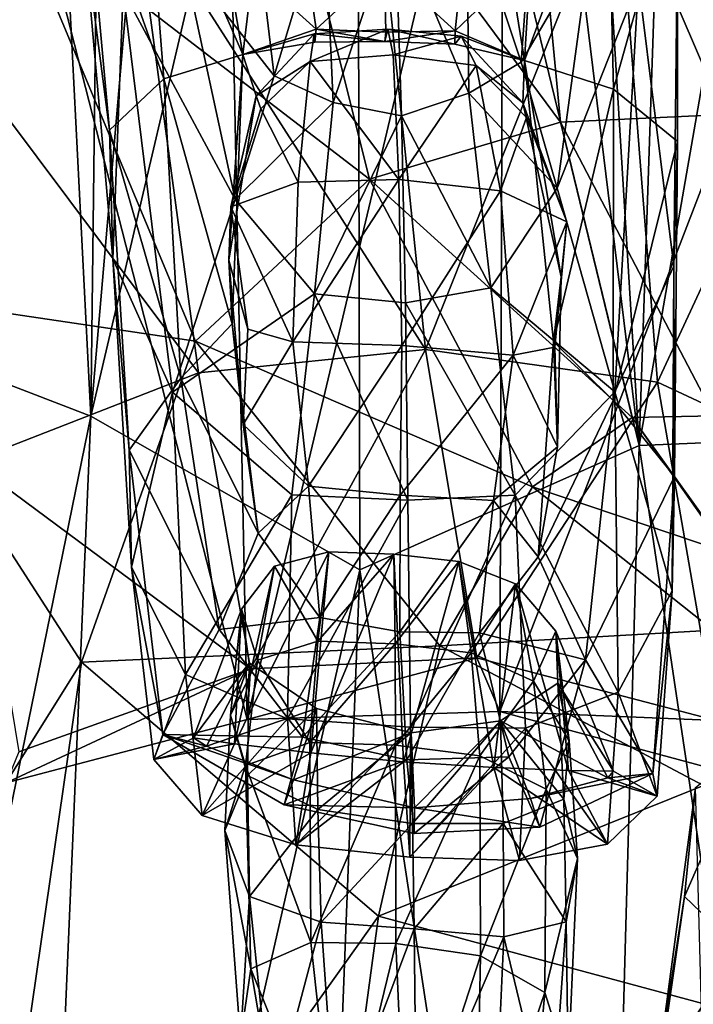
# Model space of a CAD drawing. Extents: x -76 to 76, y -20 to 79.
# Tile 128 of 175: x -4.93 to -3.68, y 5.33 to 7.16. Entities that reach past the tile are written whole.
import ezdxf

# ---------------------------------------------------------------- set-up
doc = ezdxf.new("R2010")
doc.units = 0

msp = doc.modelspace()

# ---------------------------------------------------------------- linework, layer by layer
for points in [[(-4.9446, 9.3423, 4.6142), (-4.7569, 9.6411, 4.5134), (-4.7958, 6.424, 4.9905)], [(-4.7569, 9.6411, 4.5134), (-4.5682, 9.072, 4.4882), (-4.7958, 6.424, 4.9905)], [(-4.1052, 9.0544, 4.4587), (-3.9726, 9.5776, 4.4178), (-3.7762, 6.3697, 4.9731)], [(-3.9726, 9.5776, 4.4178), (-3.6794, 9.2178, 4.4552), (-3.7762, 6.3697, 4.9731)], [(-4.9446, 9.3423, 4.6142), (-4.7958, 6.424, 4.9905), (-5.229, 6.5908, 5.3495)], [(-3.6794, 9.2178, 4.4552), (-3.2865, 9.1785, 4.6674), (-3.7762, 6.3697, 4.9731)], [(-3.2865, 9.1785, 4.6674), (-3.2699, 6.3904, 5.249), (-3.7762, 6.3697, 4.9731)], [(-4.5682, 9.072, 4.4882), (-4.301, 8.5338, 4.4678), (-4.7958, 6.424, 4.9905)], [(-4.301, 8.5338, 4.4678), (-4.1052, 9.0544, 4.4587), (-3.7762, 6.3697, 4.9731)], [(-4.301, 8.5338, 4.4678), (-4.2955, 6.1382, 4.9474), (-4.7958, 6.424, 4.9905)], [(-4.2955, 6.1382, 4.9474), (-4.301, 8.5338, 4.4678), (-3.7762, 6.3697, 4.9731)], [(-3.541, 7.9302, 17.4995), (-4.0101, 7.899, 17.1684), (-3.6179, 6.9857, 16.8629)], [(-4.0101, 7.899, 17.1684), (-4.4988, 7.7497, 16.8358), (-3.9225, 6.9714, 16.6656)], [(-4.0101, 7.899, 17.1684), (-3.9225, 6.9714, 16.6656), (-3.6179, 6.9857, 16.8629)], [(-4.5051, 5.8595, 8.5177), (-4.5438, 7.7665, 9.8758), (-4.0281, 7.8663, 9.645)], [(-4.0353, 5.8744, 8.51), (-4.5051, 5.8595, 8.5177), (-4.0281, 7.8663, 9.645)], [(-4.0353, 5.8744, 8.51), (-4.0281, 7.8663, 9.645), (-3.3062, 7.7673, 9.5308)], [(-4.5438, 7.7665, 9.8758), (-4.5051, 5.8595, 8.5177), (-4.9567, 7.6259, 10.0731)], [(-3.5166, 5.7348, 8.5529), (-4.0353, 5.8744, 8.51), (-3.3062, 7.7673, 9.5308)], [(-4.4988, 7.7497, 16.8358), (-4.9389, 7.3736, 16.3679), (-4.2773, 6.8649, 16.475)], [(-4.4988, 7.7497, 16.8358), (-4.2773, 6.8649, 16.475), (-3.9225, 6.9714, 16.6656)], [(-4.5051, 5.8595, 8.5177), (-4.9535, 5.7422, 8.4863), (-4.9567, 7.6259, 10.0731)], [(-4.6968, 7.5189, 0.4763), (-4.6604, 7.0521, 0.4476), (-4.8079, 7.4694, 0.6891)], [(-4.6968, 7.5189, 0.4763), (-4.587, 7.5276, 0.3535), (-4.5133, 7.0969, 0.3293)], [(-4.6604, 7.0521, 0.4476), (-4.6968, 7.5189, 0.4763), (-4.5133, 7.0969, 0.3293)], [(-4.4948, 7.2511, 0.2616), (-4.5133, 7.0969, 0.3293), (-4.587, 7.5276, 0.3535)], [(-3.9634, 7.5116, 0.3503), (-3.989, 7.0857, 0.3326), (-4.0143, 7.2411, 0.2626)], [(-3.9634, 7.5116, 0.3503), (-3.8346, 7.5048, 0.4739), (-3.989, 7.0857, 0.3326)], [(-3.8346, 7.5048, 0.4739), (-3.8238, 7.0324, 0.4523), (-3.989, 7.0857, 0.3326)], [(-3.8346, 7.5048, 0.4739), (-3.7049, 7.4584, 0.6895), (-3.8238, 7.0324, 0.4523)], [(-4.809, 7.3247, 1.0512), (-4.8079, 7.4694, 0.6891), (-4.761, 6.9562, 0.6694)], [(-4.6604, 7.0521, 0.4476), (-4.761, 6.9562, 0.6694), (-4.8079, 7.4694, 0.6891)], [(-4.1734, 6.5482, 8.5398), (-4.2671, 7.4595, 8.6597), (-4.7161, 7.3953, 8.5288)], [(-3.8168, 7.443, 8.6813), (-4.2671, 7.4595, 8.6597), (-4.1734, 6.5482, 8.5398)], [(-3.7049, 7.4584, 0.6895), (-3.7046, 6.9354, 0.6788), (-3.8238, 7.0324, 0.4523)], [(-3.7049, 7.4584, 0.6895), (-3.7047, 7.3259, 1.0583), (-3.7046, 6.9354, 0.6788)], [(-3.7417, 6.4873, 8.5726), (-3.8168, 7.443, 8.6813), (-4.1734, 6.5482, 8.5398)], [(-3.8168, 7.443, 8.6813), (-3.7417, 6.4873, 8.5726), (-3.3665, 7.2958, 8.5429)], [(-3.9728, 7.4017, 1.8351), (-4.0973, 7.3894, 1.9033), (-3.9956, 7.0829, 1.8281)], [(-3.8665, 7.3036, 1.6889), (-3.9728, 7.4017, 1.8351), (-3.9956, 7.0829, 1.8281)], [(-4.5959, 6.5051, 8.4477), (-4.7161, 7.3953, 8.5288), (-5.1372, 7.2292, 8.2525)], [(-4.5959, 6.5051, 8.4477), (-4.1734, 6.5482, 8.5398), (-4.7161, 7.3953, 8.5288)], [(-4.0973, 7.3894, 1.9033), (-4.23, 7.3503, 1.9221), (-4.0926, 7.0255, 1.8744)], [(-4.0973, 7.3894, 1.9033), (-4.0926, 7.0255, 1.8744), (-3.9956, 7.0829, 1.8281)], [(-4.9389, 7.3736, 16.3679), (-5.2621, 6.662, 15.6311), (-4.6011, 6.564, 16.1675)], [(-4.9389, 7.3736, 16.3679), (-4.6011, 6.564, 16.1675), (-4.2773, 6.8649, 16.475)], [(-4.4919, 7.3679, 1.8592), (-4.6234, 7.2736, 1.6984), (-4.4548, 7.0575, 1.8428)], [(-4.3612, 7.3683, 1.9206), (-4.4919, 7.3679, 1.8592), (-4.4548, 7.0575, 1.8428)], [(-4.3452, 7.0077, 1.8877), (-4.3612, 7.3683, 1.9206), (-4.4548, 7.0575, 1.8428)], [(-4.3612, 7.3683, 1.9206), (-4.3452, 7.0077, 1.8877), (-4.23, 7.3503, 1.9221)], [(-4.3452, 7.0077, 1.8877), (-4.218, 6.983, 1.8921), (-4.23, 7.3503, 1.9221)], [(-4.23, 7.3503, 1.9221), (-4.218, 6.983, 1.8921), (-4.0926, 7.0255, 1.8744)], [(-4.809, 7.3247, 1.0512), (-4.755, 6.7172, 1.0704), (-4.7357, 7.2157, 1.4313)], [(-4.755, 6.7172, 1.0704), (-4.809, 7.3247, 1.0512), (-4.761, 6.9562, 0.6694)], [(-3.7047, 7.3259, 1.0583), (-3.7774, 7.2324, 1.4386), (-3.7118, 6.7036, 1.0893)], [(-3.7047, 7.3259, 1.0583), (-3.7118, 6.7036, 1.0893), (-3.7046, 6.9354, 0.6788)], [(-3.9285, 6.8483, 1.7483), (-3.8665, 7.3036, 1.6889), (-3.9956, 7.0829, 1.8281)], [(-3.8665, 7.3036, 1.6889), (-3.9285, 6.8483, 1.7483), (-3.7774, 7.2324, 1.4386)], [(-3.7417, 6.4873, 8.5726), (-3.3105, 6.286, 8.4672), (-3.3665, 7.2958, 8.5429)], [(-4.6234, 7.2736, 1.6984), (-4.7357, 7.2157, 1.4313), (-4.5272, 6.8274, 1.7508)], [(-4.6234, 7.2736, 1.6984), (-4.5272, 6.8274, 1.7508), (-4.4548, 7.0575, 1.8428)], [(-4.3766, 7.1446, 0.2513), (-4.4948, 7.2511, 0.2616), (-4.3956, 7.2719, 0.183)], [(-4.3766, 7.1446, 0.2513), (-4.3956, 7.2719, 0.183), (-4.2499, 7.2617, 0.1714)], [(-4.2471, 7.1386, 0.244), (-4.3766, 7.1446, 0.2513), (-4.2499, 7.2617, 0.1714)], [(-4.1049, 7.2654, 0.1834), (-4.118, 7.1415, 0.2529), (-4.2499, 7.2617, 0.1714)], [(-4.118, 7.1415, 0.2529), (-4.2471, 7.1386, 0.244), (-4.2499, 7.2617, 0.1714)], [(-4.118, 7.1415, 0.2529), (-4.1049, 7.2654, 0.1834), (-4.0143, 7.2411, 0.2626)], [(-4.4948, 7.2511, 0.2616), (-4.3766, 7.1446, 0.2513), (-4.5133, 7.0969, 0.3293)], [(-4.118, 7.1415, 0.2529), (-4.0143, 7.2411, 0.2626), (-3.989, 7.0857, 0.3326)], [(-5.019, 6.3399, 8.2337), (-4.5959, 6.5051, 8.4477), (-5.1372, 7.2292, 8.2525)], [(-3.9285, 6.8483, 1.7483), (-3.8213, 6.4697, 1.555), (-3.7774, 7.2324, 1.4386)], [(-3.7774, 7.2324, 1.4386), (-3.8213, 6.4697, 1.555), (-3.7118, 6.7036, 1.0893)], [(-4.755, 6.7172, 1.0704), (-4.6437, 6.4689, 1.532), (-4.7357, 7.2157, 1.4313)], [(-4.7357, 7.2157, 1.4313), (-4.6437, 6.4689, 1.532), (-4.5272, 6.8274, 1.7508)], [(-4.3766, 7.1446, 0.2513), (-4.3791, 7.1203, 0.2949), (-4.5133, 7.0969, 0.3293)], [(-4.3803, 7.1357, 0.2587), (-4.4886, 7.0203, 0.243), (-4.5133, 7.0969, 0.3293)], [(-4.3791, 7.1203, 0.2949), (-4.3803, 7.1357, 0.2587), (-4.5133, 7.0969, 0.3293)], [(-4.3803, 7.1357, 0.2587), (-4.3881, 7.0842, 0.1797), (-4.4886, 7.0203, 0.243)], [(-4.3803, 7.1357, 0.2587), (-4.2432, 7.1446, 0.2531), (-4.3881, 7.0842, 0.1797)], [(-4.2432, 7.1446, 0.2531), (-4.2336, 7.0966, 0.1734), (-4.3881, 7.0842, 0.1797)], [(-4.2432, 7.1446, 0.2531), (-4.3803, 7.1357, 0.2587), (-4.2489, 7.1211, 0.2889)], [(-4.3803, 7.1357, 0.2587), (-4.3791, 7.1203, 0.2949), (-4.2489, 7.1211, 0.2889)], [(-4.3791, 7.1203, 0.2949), (-4.3766, 7.1446, 0.2513), (-4.2489, 7.1211, 0.2889)], [(-4.3766, 7.1446, 0.2513), (-4.2471, 7.1386, 0.244), (-4.2489, 7.1211, 0.2889)], [(-4.2432, 7.1446, 0.2531), (-4.2489, 7.1211, 0.2889), (-4.119, 7.1166, 0.2968)], [(-4.118, 7.1415, 0.2529), (-4.119, 7.1166, 0.2968), (-4.2489, 7.1211, 0.2889)], [(-4.2471, 7.1386, 0.244), (-4.118, 7.1415, 0.2529), (-4.2489, 7.1211, 0.2889)], [(-4.1068, 7.1314, 0.2607), (-4.2432, 7.1446, 0.2531), (-4.119, 7.1166, 0.2968)], [(-4.2432, 7.1446, 0.2531), (-4.1068, 7.1314, 0.2607), (-4.2336, 7.0966, 0.1734)], [(-4.1068, 7.1314, 0.2607), (-4.0792, 7.0767, 0.1823), (-4.2336, 7.0966, 0.1734)], [(-4.119, 7.1166, 0.2968), (-4.118, 7.1415, 0.2529), (-3.989, 7.0857, 0.3326)], [(-4.1068, 7.1314, 0.2607), (-4.119, 7.1166, 0.2968), (-3.989, 7.0857, 0.3326)], [(-4.1068, 7.1314, 0.2607), (-3.9923, 7.0072, 0.2473), (-4.0792, 7.0767, 0.1823)], [(-3.9923, 7.0072, 0.2473), (-4.1068, 7.1314, 0.2607), (-3.989, 7.0857, 0.3326)], [(-4.6604, 7.0521, 0.4476), (-4.5133, 7.0969, 0.3293), (-4.5327, 6.5961, 0.2498)], [(-4.539, 6.7143, 0.1715), (-4.5327, 6.5961, 0.2498), (-4.5133, 7.0969, 0.3293)], [(-4.4886, 7.0203, 0.243), (-4.539, 6.7143, 0.1715), (-4.5133, 7.0969, 0.3293)], [(-4.3881, 7.0842, 0.1797), (-4.2336, 7.0966, 0.1734), (-4.2233, 6.8647, 0.087)], [(-4.2233, 6.8647, 0.087), (-4.2336, 7.0966, 0.1734), (-4.0792, 7.0767, 0.1823)], [(-4.3881, 7.0842, 0.1797), (-4.4799, 6.996, 0.1842), (-4.4886, 7.0203, 0.243)], [(-4.3881, 7.0842, 0.1797), (-4.4103, 6.8595, 0.0949), (-4.4799, 6.996, 0.1842)], [(-4.4103, 6.8595, 0.0949), (-4.3881, 7.0842, 0.1797), (-4.2233, 6.8647, 0.087)], [(-4.0342, 6.8434, 0.0994), (-4.2233, 6.8647, 0.087), (-4.0792, 7.0767, 0.1823)], [(-3.9285, 6.8483, 1.7483), (-3.9956, 7.0829, 1.8281), (-4.0926, 7.0255, 1.8744)], [(-4.0342, 6.8434, 0.0994), (-4.0792, 7.0767, 0.1823), (-3.9853, 6.9802, 0.1891)], [(-3.9923, 7.0072, 0.2473), (-3.9853, 6.9802, 0.1891), (-4.0792, 7.0767, 0.1823)], [(-3.921, 6.6833, 0.1786), (-3.9923, 7.0072, 0.2473), (-3.989, 7.0857, 0.3326)], [(-3.9353, 6.563, 0.2568), (-3.989, 7.0857, 0.3326), (-3.8238, 7.0324, 0.4523)], [(-3.9353, 6.563, 0.2568), (-3.921, 6.6833, 0.1786), (-3.989, 7.0857, 0.3326)], [(-4.3452, 7.0077, 1.8877), (-4.4548, 7.0575, 1.8428), (-4.5272, 6.8274, 1.7508)], [(-4.6604, 7.0521, 0.4476), (-4.6285, 6.4951, 0.3675), (-4.761, 6.9562, 0.6694)], [(-4.6285, 6.4951, 0.3675), (-4.6604, 7.0521, 0.4476), (-4.5327, 6.5961, 0.2498)], [(-4.539, 6.7143, 0.1715), (-4.4886, 7.0203, 0.243), (-4.5354, 6.814, 0.1231)], [(-4.4886, 7.0203, 0.243), (-4.4799, 6.996, 0.1842), (-4.5354, 6.814, 0.1231)], [(-4.052, 6.6628, 1.7861), (-4.0926, 7.0255, 1.8744), (-4.218, 6.983, 1.8921)], [(-4.052, 6.6628, 1.7861), (-3.9285, 6.8483, 1.7483), (-4.0926, 7.0255, 1.8744)], [(-3.8242, 6.4531, 0.3782), (-3.9353, 6.563, 0.2568), (-3.8238, 7.0324, 0.4523)], [(-3.8242, 6.4531, 0.3782), (-3.8238, 7.0324, 0.4523), (-3.7046, 6.9354, 0.6788)], [(-4.3796, 6.6521, 1.7862), (-4.3452, 7.0077, 1.8877), (-4.5272, 6.8274, 1.7508)], [(-4.3452, 7.0077, 1.8877), (-4.3796, 6.6521, 1.7862), (-4.218, 6.983, 1.8921)], [(-3.921, 6.6833, 0.1786), (-3.9108, 6.7861, 0.1304), (-3.9923, 7.0072, 0.2473)], [(-3.9108, 6.7861, 0.1304), (-3.9853, 6.9802, 0.1891), (-3.9923, 7.0072, 0.2473)], [(-4.4103, 6.8595, 0.0949), (-4.5354, 6.814, 0.1231), (-4.4799, 6.996, 0.1842)], [(-4.3796, 6.6521, 1.7862), (-4.2109, 6.6348, 1.7996), (-4.218, 6.983, 1.8921)], [(-4.2109, 6.6348, 1.7996), (-4.052, 6.6628, 1.7861), (-4.218, 6.983, 1.8921)], [(-3.6363, 6.4246, 16.3084), (-3.6179, 6.9857, 16.8629), (-3.9225, 6.9714, 16.6656)], [(-3.7892, 6.4215, 16.1777), (-3.9225, 6.9714, 16.6656), (-4.2773, 6.8649, 16.475)], [(-3.9108, 6.7861, 0.1304), (-4.0342, 6.8434, 0.0994), (-3.9853, 6.9802, 0.1891)], [(-3.7892, 6.4215, 16.1777), (-3.6363, 6.4246, 16.3084), (-3.9225, 6.9714, 16.6656)], [(-4.6285, 6.4951, 0.3675), (-4.7248, 6.3609, 0.5997), (-4.761, 6.9562, 0.6694)], [(-4.755, 6.7172, 1.0704), (-4.761, 6.9562, 0.6694), (-4.7248, 6.3609, 0.5997)], [(-3.71, 6.3122, 0.6174), (-3.8242, 6.4531, 0.3782), (-3.7046, 6.9354, 0.6788)], [(-3.71, 6.3122, 0.6174), (-3.7046, 6.9354, 0.6788), (-3.7118, 6.7036, 1.0893)], [(-3.9744, 6.2925, 16.0503), (-4.2773, 6.8649, 16.475), (-4.6011, 6.564, 16.1675)], [(-4.4103, 6.8595, 0.0949), (-4.4202, 6.5625, 0.0397), (-4.5354, 6.814, 0.1231)], [(-4.4103, 6.8595, 0.0949), (-4.2233, 6.8647, 0.087), (-4.4202, 6.5625, 0.0397)], [(-4.2233, 6.8647, 0.087), (-4.2173, 6.5559, 0.0301), (-4.4202, 6.5625, 0.0397)], [(-3.9744, 6.2925, 16.0503), (-3.7892, 6.4215, 16.1777), (-4.2773, 6.8649, 16.475)], [(-4.2233, 6.8647, 0.087), (-4.0342, 6.8434, 0.0994), (-4.2173, 6.5559, 0.0301)], [(-4.0342, 6.8434, 0.0994), (-4.0104, 6.538, 0.0455), (-4.2173, 6.5559, 0.0301)], [(-3.9285, 6.8483, 1.7483), (-4.052, 6.6628, 1.7861), (-3.8213, 6.4697, 1.555)], [(-4.0342, 6.8434, 0.0994), (-3.9108, 6.7861, 0.1304), (-4.0104, 6.538, 0.0455)], [(-4.3796, 6.6521, 1.7862), (-4.5272, 6.8274, 1.7508), (-4.6437, 6.4689, 1.532)], [(-4.539, 6.7143, 0.1715), (-4.5354, 6.814, 0.1231), (-4.5037, 6.5858, 0.0778)], [(-4.4202, 6.5625, 0.0397), (-4.5037, 6.5858, 0.0778), (-4.5354, 6.814, 0.1231)], [(-3.9108, 6.7861, 0.1304), (-3.9326, 6.5524, 0.0854), (-4.0104, 6.538, 0.0455)], [(-3.9108, 6.7861, 0.1304), (-3.921, 6.6833, 0.1786), (-3.9326, 6.5524, 0.0854)], [(-4.7201, 6.1433, 1.0216), (-4.755, 6.7172, 1.0704), (-4.7248, 6.3609, 0.5997)], [(-4.755, 6.7172, 1.0704), (-4.7201, 6.1433, 1.0216), (-4.6437, 6.4689, 1.532)], [(-4.539, 6.7143, 0.1715), (-4.5127, 6.4085, 0.0913), (-4.5327, 6.5961, 0.2498)], [(-4.5127, 6.4085, 0.0913), (-4.539, 6.7143, 0.1715), (-4.5037, 6.5858, 0.0778)], [(-3.7149, 6.099, 1.0489), (-3.7118, 6.7036, 1.0893), (-3.8213, 6.4697, 1.555)], [(-3.7149, 6.099, 1.0489), (-3.71, 6.3122, 0.6174), (-3.7118, 6.7036, 1.0893)], [(-3.921, 6.6833, 0.1786), (-3.9353, 6.563, 0.2568), (-3.9276, 6.3674, 0.0993)], [(-3.921, 6.6833, 0.1786), (-3.9276, 6.3674, 0.0993), (-3.9326, 6.5524, 0.0854)], [(-5.2621, 6.662, 15.6311), (-5.5355, 4.8125, 13.592), (-4.8131, 5.9664, 15.6195)], [(-5.2621, 6.662, 15.6311), (-4.8131, 5.9664, 15.6195), (-4.6011, 6.564, 16.1675)], [(-4.4219, 6.2777, 1.6659), (-4.3796, 6.6521, 1.7862), (-4.6437, 6.4689, 1.532)], [(-4.3796, 6.6521, 1.7862), (-4.4219, 6.2777, 1.6659), (-4.2063, 6.2681, 1.6879)], [(-4.2109, 6.6348, 1.7996), (-4.3796, 6.6521, 1.7862), (-4.2063, 6.2681, 1.6879)], [(-4.052, 6.6628, 1.7861), (-4.2109, 6.6348, 1.7996), (-4.0064, 6.2771, 1.6794)], [(-4.052, 6.6628, 1.7861), (-4.0064, 6.2771, 1.6794), (-3.8213, 6.4697, 1.555)], [(-4.2109, 6.6348, 1.7996), (-4.2063, 6.2681, 1.6879), (-4.0064, 6.2771, 1.6794)], [(-4.6285, 6.4951, 0.3675), (-4.5327, 6.5961, 0.2498), (-4.4847, 6.2063, 0.1623)], [(-4.5127, 6.4085, 0.0913), (-4.4847, 6.2063, 0.1623), (-4.5327, 6.5961, 0.2498)], [(-5.229, 6.5908, 5.3495), (-4.7958, 6.424, 4.9905), (-5.3473, 3.729, 6.1504)], [(-4.5127, 6.4085, 0.0913), (-4.5037, 6.5858, 0.0778), (-4.4202, 6.5625, 0.0397)], [(-4.1467, 5.9968, 15.8395), (-4.6011, 6.564, 16.1675), (-4.8131, 5.9664, 15.6195)], [(-4.1467, 5.9968, 15.8395), (-3.9744, 6.2925, 16.0503), (-4.6011, 6.564, 16.1675)], [(-4.3912, 6.2937, 0.0493), (-4.5127, 6.4085, 0.0913), (-4.4202, 6.5625, 0.0397)], [(-4.3912, 6.2937, 0.0493), (-4.4202, 6.5625, 0.0397), (-4.2173, 6.5559, 0.0301)], [(-3.9353, 6.563, 0.2568), (-3.8242, 6.4531, 0.3782), (-3.9641, 6.1622, 0.1701)], [(-3.9353, 6.563, 0.2568), (-3.9641, 6.1622, 0.1701), (-3.9276, 6.3674, 0.0993)], [(-4.5959, 6.5051, 8.4477), (-4.4986, 5.9538, 8.3714), (-4.1734, 6.5482, 8.5398)], [(-4.4986, 5.9538, 8.3714), (-4.0782, 5.9748, 8.4198), (-4.1734, 6.5482, 8.5398)], [(-4.2205, 6.2774, 0.0392), (-4.3912, 6.2937, 0.0493), (-4.2173, 6.5559, 0.0301)], [(-4.2205, 6.2774, 0.0392), (-4.2173, 6.5559, 0.0301), (-4.0104, 6.538, 0.0455)], [(-3.7417, 6.4873, 8.5726), (-4.1734, 6.5482, 8.5398), (-4.0782, 5.9748, 8.4198)], [(-4.0104, 6.538, 0.0455), (-3.9326, 6.5524, 0.0854), (-3.9276, 6.3674, 0.0993)], [(-4.0467, 6.267, 0.0543), (-4.2205, 6.2774, 0.0392), (-4.0104, 6.538, 0.0455)], [(-4.0467, 6.267, 0.0543), (-4.0104, 6.538, 0.0455), (-3.9276, 6.3674, 0.0993)], [(-4.5959, 6.5051, 8.4477), (-5.019, 6.3399, 8.2337), (-4.4986, 5.9538, 8.3714)], [(-4.6285, 6.4951, 0.3675), (-4.5573, 6.027, 0.2837), (-4.7248, 6.3609, 0.5997)], [(-4.5573, 6.027, 0.2837), (-4.6285, 6.4951, 0.3675), (-4.4847, 6.2063, 0.1623)], [(-3.6327, 5.8577, 8.4575), (-3.7417, 6.4873, 8.5726), (-4.0782, 5.9748, 8.4198)], [(-3.7417, 6.4873, 8.5726), (-3.6327, 5.8577, 8.4575), (-3.3105, 6.286, 8.4672)], [(-4.7201, 6.1433, 1.0216), (-4.6199, 5.9432, 1.4185), (-4.6437, 6.4689, 1.532)], [(-4.4219, 6.2777, 1.6659), (-4.6437, 6.4689, 1.532), (-4.6199, 5.9432, 1.4185)], [(-3.8152, 5.9106, 1.4494), (-3.8213, 6.4697, 1.555), (-4.0064, 6.2771, 1.6794)], [(-3.8152, 5.9106, 1.4494), (-3.7149, 6.099, 1.0489), (-3.8213, 6.4697, 1.555)], [(-3.8242, 6.4531, 0.3782), (-3.8757, 5.9711, 0.2965), (-3.9641, 6.1622, 0.1701)], [(-3.8242, 6.4531, 0.3782), (-3.71, 6.3122, 0.6174), (-3.8757, 5.9711, 0.2965)], [(-4.7958, 6.424, 4.9905), (-4.9268, 3.358, 5.9826), (-5.3473, 3.729, 6.1504)], [(-4.7958, 6.424, 4.9905), (-4.2955, 6.1382, 4.9474), (-4.9268, 3.358, 5.9826)], [(-3.7892, 6.4215, 16.1777), (-3.9744, 6.2925, 16.0503), (-3.6126, 6.1703, 15.6688)], [(-3.6363, 6.4246, 16.3084), (-3.7892, 6.4215, 16.1777), (-3.59, 6.1436, 15.7757)], [(-3.7892, 6.4215, 16.1777), (-3.6126, 6.1703, 15.6688), (-3.59, 6.1436, 15.7757)], [(-4.5127, 6.4085, 0.0913), (-4.3912, 6.2937, 0.0493), (-4.4847, 6.2063, 0.1623)], [(-3.2699, 6.3904, 5.249), (-3.3522, 3.5296, 6.2266), (-3.7762, 6.3697, 4.9731)], [(-4.7201, 6.1433, 1.0216), (-4.7248, 6.3609, 0.5997), (-4.6619, 5.8318, 0.4908)], [(-4.5573, 6.027, 0.2837), (-4.6619, 5.8318, 0.4908), (-4.7248, 6.3609, 0.5997)], [(-4.2955, 6.1382, 4.9474), (-3.7762, 6.3697, 4.9731), (-3.8615, 3.2861, 6.0488)], [(-4.0467, 6.267, 0.0543), (-3.9276, 6.3674, 0.0993), (-3.9641, 6.1622, 0.1701)], [(-3.3522, 3.5296, 6.2266), (-3.8615, 3.2861, 6.0488), (-3.7762, 6.3697, 4.9731)], [(-5.019, 6.3399, 8.2337), (-4.9296, 5.7999, 8.232), (-4.4986, 5.9538, 8.3714)], [(-3.71, 6.3122, 0.6174), (-3.7507, 5.7596, 0.5116), (-3.8757, 5.9711, 0.2965)], [(-3.71, 6.3122, 0.6174), (-3.7149, 6.099, 1.0489), (-3.7507, 5.7596, 0.5116)], [(-4.3912, 6.2937, 0.0493), (-4.3698, 6.0497, 0.1191), (-4.4847, 6.2063, 0.1623)], [(-4.3912, 6.2937, 0.0493), (-4.2205, 6.2774, 0.0392), (-4.3698, 6.0497, 0.1191)], [(-3.9744, 6.2925, 16.0503), (-4.1467, 5.9968, 15.8395), (-3.6382, 6.0257, 15.5669)], [(-3.9744, 6.2925, 16.0503), (-3.6382, 6.0257, 15.5669), (-3.6126, 6.1703, 15.6688)], [(-4.4298, 5.8611, 1.5762), (-4.4219, 6.2777, 1.6659), (-4.6199, 5.9432, 1.4185)], [(-4.4219, 6.2777, 1.6659), (-4.4298, 5.8611, 1.5762), (-4.2063, 6.2681, 1.6879)], [(-4.4298, 5.8611, 1.5762), (-4.2016, 5.8454, 1.6001), (-4.2063, 6.2681, 1.6879)], [(-4.2205, 6.2774, 0.0392), (-4.2213, 6.0226, 0.1097), (-4.3698, 6.0497, 0.1191)], [(-4.2205, 6.2774, 0.0392), (-4.0467, 6.267, 0.0543), (-4.2213, 6.0226, 0.1097)], [(-4.0467, 6.267, 0.0543), (-4.0727, 6.0211, 0.1239), (-4.2213, 6.0226, 0.1097)], [(-4.0064, 6.2771, 1.6794), (-4.2063, 6.2681, 1.6879), (-4.2016, 5.8454, 1.6001)], [(-3.9871, 5.8439, 1.5955), (-4.0064, 6.2771, 1.6794), (-4.2016, 5.8454, 1.6001)], [(-4.0727, 6.0211, 0.1239), (-4.0467, 6.267, 0.0543), (-3.9641, 6.1622, 0.1701)], [(-3.9871, 5.8439, 1.5955), (-3.8152, 5.9106, 1.4494), (-4.0064, 6.2771, 1.6794)], [(-4.5573, 6.027, 0.2837), (-4.4847, 6.2063, 0.1623), (-4.3698, 6.0497, 0.1191)], [(-4.3868, 5.7976, 1.4264), (-4.5286, 5.8143, 1.2852), (-4.3531, 6.1718, 1.351)], [(-4.5286, 5.8143, 1.2852), (-4.4543, 6.1448, 1.2262), (-4.3531, 6.1718, 1.351)], [(-4.3734, 6.0056, 1.409), (-4.3531, 6.1718, 1.351), (-4.4543, 6.1448, 1.2262)], [(-4.3868, 5.7976, 1.4264), (-4.3531, 6.1718, 1.351), (-4.232, 6.1676, 1.3705)], [(-4.2144, 5.7811, 1.4474), (-4.3868, 5.7976, 1.4264), (-4.232, 6.1676, 1.3705)], [(-4.3531, 6.1718, 1.351), (-4.3734, 6.0056, 1.409), (-4.232, 6.1676, 1.3705)], [(-4.3734, 6.0056, 1.409), (-4.2301, 6.0008, 1.4281), (-4.232, 6.1676, 1.3705)], [(-4.1111, 6.1538, 1.3503), (-4.232, 6.1676, 1.3705), (-4.2301, 6.0008, 1.4281)], [(-4.2144, 5.7811, 1.4474), (-4.232, 6.1676, 1.3705), (-4.1111, 6.1538, 1.3503)], [(-4.0727, 6.0211, 0.1239), (-3.9641, 6.1622, 0.1701), (-3.8757, 5.9711, 0.2965)], [(-4.2955, 6.1382, 4.9474), (-4.4089, 3.2196, 5.9582), (-4.9268, 3.358, 5.9826)], [(-4.7201, 6.1433, 1.0216), (-4.6787, 5.7853, 0.9585), (-4.6199, 5.9432, 1.4185)], [(-4.6787, 5.7853, 0.9585), (-4.7201, 6.1433, 1.0216), (-4.6619, 5.8318, 0.4908)], [(-4.5154, 6.0648, 0.931), (-4.4543, 6.1448, 1.2262), (-4.5286, 5.8143, 1.2852)], [(-4.486, 5.9704, 1.2821), (-4.4543, 6.1448, 1.2262), (-4.5154, 6.0648, 0.931)], [(-4.486, 5.9704, 1.2821), (-4.3734, 6.0056, 1.409), (-4.4543, 6.1448, 1.2262)], [(-4.4089, 3.2196, 5.9582), (-4.2955, 6.1382, 4.9474), (-3.8615, 3.2861, 6.0488)], [(-4.0886, 5.9837, 1.408), (-4.1111, 6.1538, 1.3503), (-4.2301, 6.0008, 1.4281)], [(-4.046, 5.7705, 1.4366), (-4.2144, 5.7811, 1.4474), (-4.1111, 6.1538, 1.3503)], [(-4.046, 5.7705, 1.4366), (-4.1111, 6.1538, 1.3503), (-4.0058, 6.1122, 1.2257)], [(-4.1111, 6.1538, 1.3503), (-4.0886, 5.9837, 1.408), (-4.0058, 6.1122, 1.2257)], [(-4.0886, 5.9837, 1.408), (-3.9726, 5.9312, 1.2817), (-4.0058, 6.1122, 1.2257)], [(-3.9072, 5.765, 1.3023), (-4.046, 5.7705, 1.4366), (-4.0058, 6.1122, 1.2257)], [(-3.9312, 6.0244, 0.9324), (-4.0058, 6.1122, 1.2257), (-3.9726, 5.9312, 1.2817)], [(-3.9072, 5.765, 1.3023), (-4.0058, 6.1122, 1.2257), (-3.9312, 6.0244, 0.9324)], [(-3.7149, 6.099, 1.0489), (-3.8152, 5.9106, 1.4494), (-3.7427, 5.7174, 0.9868)], [(-3.7149, 6.099, 1.0489), (-3.7427, 5.7174, 0.9868), (-3.7507, 5.7596, 0.5116)], [(-4.6051, 5.8255, 0.9349), (-4.5154, 6.0648, 0.931), (-4.5286, 5.8143, 1.2852)], [(-4.5154, 6.0648, 0.931), (-4.6051, 5.8255, 0.9349), (-4.5011, 5.9654, 0.6293)], [(-4.5359, 5.8676, 0.9787), (-4.486, 5.9704, 1.2821), (-4.5154, 6.0648, 0.931)], [(-4.5359, 5.8676, 0.9787), (-4.5154, 6.0648, 0.931), (-4.5011, 5.9654, 0.6293)], [(-4.4024, 5.8268, 0.2442), (-4.5573, 6.027, 0.2837), (-4.3698, 6.0497, 0.1191)], [(-4.4024, 5.8268, 0.2442), (-4.3698, 6.0497, 0.1191), (-4.2213, 6.0226, 0.1097)], [(-4.5573, 6.027, 0.2837), (-4.4024, 5.8268, 0.2442), (-4.6619, 5.8318, 0.4908)], [(-4.208, 5.7847, 0.2375), (-4.4024, 5.8268, 0.2442), (-4.2213, 6.0226, 0.1097)], [(-4.208, 5.7847, 0.2375), (-4.2213, 6.0226, 0.1097), (-4.0727, 6.0211, 0.1239)], [(-4.0181, 5.7905, 0.2523), (-4.208, 5.7847, 0.2375), (-4.0727, 6.0211, 0.1239)], [(-4.1467, 5.9968, 15.8395), (-3.6562, 5.7369, 15.4159), (-3.6382, 6.0257, 15.5669)], [(-4.0181, 5.7905, 0.2523), (-4.0727, 6.0211, 0.1239), (-3.8757, 5.9711, 0.2965)], [(-3.9062, 5.82, 0.982), (-3.9312, 6.0244, 0.9324), (-3.9726, 5.9312, 1.2817)], [(-3.8236, 5.7638, 0.9526), (-3.9072, 5.765, 1.3023), (-3.9312, 6.0244, 0.9324)], [(-3.8236, 5.7638, 0.9526), (-3.9312, 6.0244, 0.9324), (-3.9272, 5.9272, 0.6322)], [(-3.9312, 6.0244, 0.9324), (-3.9062, 5.82, 0.982), (-3.9272, 5.9272, 0.6322)], [(-4.2606, 5.4937, 15.459), (-4.1467, 5.9968, 15.8395), (-4.8131, 5.9664, 15.6195)], [(-4.3734, 6.0056, 1.409), (-4.486, 5.9704, 1.2821), (-4.3886, 5.8167, 1.4397)], [(-4.3734, 6.0056, 1.409), (-4.3886, 5.8167, 1.4397), (-4.2301, 6.0008, 1.4281)], [(-4.3886, 5.8167, 1.4397), (-4.2294, 5.8121, 1.4589), (-4.2301, 6.0008, 1.4281)], [(-4.1467, 5.9968, 15.8395), (-4.2606, 5.4937, 15.459), (-3.6562, 5.7369, 15.4159)], [(-4.0886, 5.9837, 1.408), (-4.2301, 6.0008, 1.4281), (-4.2294, 5.8121, 1.4589)], [(-4.5051, 5.8595, 8.5177), (-4.0353, 5.8744, 8.51), (-4.0782, 5.9748, 8.4198)], [(-4.4986, 5.9538, 8.3714), (-4.5051, 5.8595, 8.5177), (-4.0782, 5.9748, 8.4198)], [(-4.0724, 5.7919, 1.4386), (-4.0886, 5.9837, 1.408), (-4.2294, 5.8121, 1.4589)], [(-4.0886, 5.9837, 1.408), (-4.0724, 5.7919, 1.4386), (-3.9726, 5.9312, 1.2817)], [(-3.6327, 5.8577, 8.4575), (-4.0782, 5.9748, 8.4198), (-4.0353, 5.8744, 8.51)], [(-5.5355, 4.8125, 13.592), (-5.0403, 4.3985, 13.8714), (-4.8131, 5.9664, 15.6195)], [(-4.2606, 5.4937, 15.459), (-4.8131, 5.9664, 15.6195), (-5.0403, 4.3985, 13.8714)], [(-4.6051, 5.8255, 0.9349), (-4.5805, 5.8102, 0.5841), (-4.5011, 5.9654, 0.6293)], [(-4.376, 5.88, 0.4851), (-4.5011, 5.9654, 0.6293), (-4.5805, 5.8102, 0.5841)], [(-4.486, 5.9704, 1.2821), (-4.5359, 5.8676, 0.9787), (-4.5082, 5.7743, 1.314)], [(-4.5046, 5.7554, 0.6745), (-4.5359, 5.8676, 0.9787), (-4.5011, 5.9654, 0.6293)], [(-4.486, 5.9704, 1.2821), (-4.5082, 5.7743, 1.314), (-4.3886, 5.8167, 1.4397)], [(-4.5046, 5.7554, 0.6745), (-4.5011, 5.9654, 0.6293), (-4.376, 5.88, 0.4851)], [(-4.0181, 5.7905, 0.2523), (-3.8757, 5.9711, 0.2965), (-3.9607, 5.6597, 0.3802)], [(-3.8757, 5.9711, 0.2965), (-3.7507, 5.7596, 0.5116), (-3.9607, 5.6597, 0.3802)], [(-4.5051, 5.8595, 8.5177), (-4.4986, 5.9538, 8.3714), (-4.9535, 5.7422, 8.4863)], [(-4.4986, 5.9538, 8.3714), (-4.9296, 5.7999, 8.232), (-4.9535, 5.7422, 8.4863)], [(-4.6787, 5.7853, 0.9585), (-4.5886, 5.6813, 1.348), (-4.6199, 5.9432, 1.4185)], [(-4.4298, 5.8611, 1.5762), (-4.6199, 5.9432, 1.4185), (-4.5886, 5.6813, 1.348)], [(-4.0724, 5.7919, 1.4386), (-3.949, 5.7302, 1.3139), (-3.9726, 5.9312, 1.2817)], [(-4.0337, 5.8576, 0.4871), (-3.9272, 5.9272, 0.6322), (-3.916, 5.7114, 0.6807)], [(-3.8343, 5.7515, 0.5979), (-3.9272, 5.9272, 0.6322), (-4.0337, 5.8576, 0.4871)], [(-3.9062, 5.82, 0.982), (-3.9726, 5.9312, 1.2817), (-3.949, 5.7302, 1.3139)], [(-3.9062, 5.82, 0.982), (-3.916, 5.7114, 0.6807), (-3.9272, 5.9272, 0.6322)], [(-3.8343, 5.7515, 0.5979), (-3.8236, 5.7638, 0.9526), (-3.9272, 5.9272, 0.6322)], [(-3.8152, 5.9106, 1.4494), (-3.9871, 5.8439, 1.5955), (-3.8349, 5.6278, 1.3774)], [(-3.8152, 5.9106, 1.4494), (-3.8349, 5.6278, 1.3774), (-3.7427, 5.7174, 0.9868)], [(-4.4191, 5.7473, 0.4411), (-4.376, 5.88, 0.4851), (-4.5805, 5.8102, 0.5841)], [(-4.5359, 5.8676, 0.9787), (-4.5046, 5.7554, 0.6745), (-4.5465, 5.6534, 1.0153)], [(-4.5359, 5.8676, 0.9787), (-4.5465, 5.6534, 1.0153), (-4.5082, 5.7743, 1.314)], [(-4.3738, 5.6921, 0.5454), (-4.5046, 5.7554, 0.6745), (-4.376, 5.88, 0.4851)], [(-4.376, 5.88, 0.4851), (-4.4191, 5.7473, 0.4411), (-4.2002, 5.8352, 0.4529)], [(-4.3738, 5.6921, 0.5454), (-4.376, 5.88, 0.4851), (-4.2002, 5.8352, 0.4529)], [(-3.5166, 5.7348, 8.5529), (-3.6327, 5.8577, 8.4575), (-4.0353, 5.8744, 8.51)], [(-4.4144, 5.6264, 1.5016), (-4.4298, 5.8611, 1.5762), (-4.5886, 5.6813, 1.348)], [(-4.4298, 5.8611, 1.5762), (-4.4144, 5.6264, 1.5016), (-4.2016, 5.8454, 1.6001)], [(-4.4144, 5.6264, 1.5016), (-4.2024, 5.6039, 1.524), (-4.2016, 5.8454, 1.6001)], [(-3.9871, 5.8439, 1.5955), (-4.2016, 5.8454, 1.6001), (-4.2024, 5.6039, 1.524)], [(-4.1973, 5.6663, 0.5256), (-4.2002, 5.8352, 0.4529), (-4.0337, 5.8576, 0.4871)], [(-4.0337, 5.8576, 0.4871), (-4.2002, 5.8352, 0.4529), (-4.194, 5.6952, 0.4234)], [(-4.0289, 5.6665, 0.5496), (-4.1973, 5.6663, 0.5256), (-4.0337, 5.8576, 0.4871)], [(-3.9784, 5.7127, 0.4486), (-4.0337, 5.8576, 0.4871), (-4.194, 5.6952, 0.4234)], [(-4.0289, 5.6665, 0.5496), (-4.0337, 5.8576, 0.4871), (-3.916, 5.7114, 0.6807)], [(-3.9784, 5.7127, 0.4486), (-3.8343, 5.7515, 0.5979), (-4.0337, 5.8576, 0.4871)], [(-4.6787, 5.7853, 0.9585), (-4.6619, 5.8318, 0.4908), (-4.5805, 5.8102, 0.5841)], [(-4.4024, 5.8268, 0.2442), (-4.4364, 5.7008, 0.3698), (-4.6619, 5.8318, 0.4908)], [(-4.4191, 5.7473, 0.4411), (-4.5805, 5.8102, 0.5841), (-4.6619, 5.8318, 0.4908)], [(-4.4364, 5.7008, 0.3698), (-4.4191, 5.7473, 0.4411), (-4.6619, 5.8318, 0.4908)], [(-4.4024, 5.8268, 0.2442), (-4.208, 5.7847, 0.2375), (-4.4364, 5.7008, 0.3698)], [(-4.4191, 5.7473, 0.4411), (-4.194, 5.6952, 0.4234), (-4.2002, 5.8352, 0.4529)], [(-4.1973, 5.6663, 0.5256), (-4.3738, 5.6921, 0.5454), (-4.2002, 5.8352, 0.4529)], [(-3.9987, 5.5972, 1.5195), (-3.9871, 5.8439, 1.5955), (-4.2024, 5.6039, 1.524)], [(-3.9871, 5.8439, 1.5955), (-3.9987, 5.5972, 1.5195), (-3.8349, 5.6278, 1.3774)], [(-4.6051, 5.8255, 0.9349), (-4.6787, 5.7853, 0.9585), (-4.5805, 5.8102, 0.5841)], [(-4.6051, 5.8255, 0.9349), (-4.5286, 5.8143, 1.2852), (-4.6787, 5.7853, 0.9585)], [(-4.5286, 5.8143, 1.2852), (-4.5886, 5.6813, 1.348), (-4.6787, 5.7853, 0.9585)], [(-4.5286, 5.8143, 1.2852), (-4.3868, 5.7976, 1.4264), (-4.5886, 5.6813, 1.348)], [(-4.3866, 5.4451, 1.3664), (-4.3886, 5.8167, 1.4397), (-4.5082, 5.7743, 1.314)], [(-4.3886, 5.8167, 1.4397), (-4.3866, 5.4451, 1.3664), (-4.2294, 5.8121, 1.4589)], [(-4.3866, 5.4451, 1.3664), (-4.2286, 5.4429, 1.3875), (-4.2294, 5.8121, 1.4589)], [(-4.0724, 5.7919, 1.4386), (-4.2294, 5.8121, 1.4589), (-4.2286, 5.4429, 1.3875)], [(-3.8906, 5.6011, 1.02), (-3.9062, 5.82, 0.982), (-3.949, 5.7302, 1.3139)], [(-3.9062, 5.82, 0.982), (-3.8906, 5.6011, 1.02), (-3.916, 5.7114, 0.6807)], [(-3.6915, 5.5303, 15.3798), (-3.6711, 5.7334, 15.9526), (-3.5661, 5.8176, 15.307)], [(-3.6915, 5.5303, 15.3798), (-3.5661, 5.8176, 15.307), (-3.6152, 5.4572, 14.7954)], [(-4.3868, 5.7976, 1.4264), (-4.4144, 5.6264, 1.5016), (-4.5886, 5.6813, 1.348)], [(-4.3868, 5.7976, 1.4264), (-4.2144, 5.7811, 1.4474), (-4.4144, 5.6264, 1.5016)], [(-4.071, 5.4199, 1.3659), (-4.0724, 5.7919, 1.4386), (-4.2286, 5.4429, 1.3875)], [(-4.208, 5.7847, 0.2375), (-4.0181, 5.7905, 0.2523), (-4.1944, 5.6476, 0.3622)], [(-4.0181, 5.7905, 0.2523), (-3.9607, 5.6597, 0.3802), (-4.1944, 5.6476, 0.3622)], [(-4.0724, 5.7919, 1.4386), (-4.071, 5.4199, 1.3659), (-3.949, 5.7302, 1.3139)], [(-4.4985, 5.3958, 1.2554), (-4.5082, 5.7743, 1.314), (-4.5465, 5.6534, 1.0153)], [(-4.4985, 5.3958, 1.2554), (-4.3866, 5.4451, 1.3664), (-4.5082, 5.7743, 1.314)], [(-4.208, 5.7847, 0.2375), (-4.1944, 5.6476, 0.3622), (-4.4364, 5.7008, 0.3698)], [(-4.2144, 5.7811, 1.4474), (-4.2024, 5.6039, 1.524), (-4.4144, 5.6264, 1.5016)], [(-4.2144, 5.7811, 1.4474), (-4.046, 5.7705, 1.4366), (-4.2024, 5.6039, 1.524)], [(-4.5046, 5.7554, 0.6745), (-4.5005, 5.5306, 0.7203), (-4.5465, 5.6534, 1.0153)], [(-4.5046, 5.7554, 0.6745), (-4.3738, 5.6921, 0.5454), (-4.5005, 5.5306, 0.7203)], [(-4.046, 5.7705, 1.4366), (-3.9987, 5.5972, 1.5195), (-4.2024, 5.6039, 1.524)], [(-4.046, 5.7705, 1.4366), (-3.9072, 5.765, 1.3023), (-3.8349, 5.6278, 1.3774)], [(-3.9987, 5.5972, 1.5195), (-4.046, 5.7705, 1.4366), (-3.8349, 5.6278, 1.3774)], [(-3.9784, 5.7127, 0.4486), (-3.9607, 5.6597, 0.3802), (-3.7507, 5.7596, 0.5116)], [(-3.8343, 5.7515, 0.5979), (-3.9784, 5.7127, 0.4486), (-3.7507, 5.7596, 0.5116)], [(-3.8236, 5.7638, 0.9526), (-3.7427, 5.7174, 0.9868), (-3.9072, 5.765, 1.3023)], [(-3.7427, 5.7174, 0.9868), (-3.8349, 5.6278, 1.3774), (-3.9072, 5.765, 1.3023)], [(-3.8236, 5.7638, 0.9526), (-3.8343, 5.7515, 0.5979), (-3.7427, 5.7174, 0.9868)], [(-3.8343, 5.7515, 0.5979), (-3.7507, 5.7596, 0.5116), (-3.7427, 5.7174, 0.9868)], [(-4.4191, 5.7473, 0.4411), (-4.4364, 5.7008, 0.3698), (-4.194, 5.6952, 0.4234)], [(-4.2606, 5.4937, 15.459), (-3.6558, 5.331, 15.1616), (-3.6562, 5.7369, 15.4159)], [(-4.071, 5.4199, 1.3659), (-3.9515, 5.3517, 1.2558), (-3.949, 5.7302, 1.3139)], [(-3.8906, 5.6011, 1.02), (-3.949, 5.7302, 1.3139), (-3.9515, 5.3517, 1.2558)], [(-3.6711, 5.7334, 15.9526), (-3.79, 4.8437, 15.976), (-3.6525, 5.0429, 16.5784)], [(-3.6711, 5.7334, 15.9526), (-3.6915, 5.5303, 15.3798), (-3.79, 4.8437, 15.976)], [(-4.4364, 5.7008, 0.3698), (-4.1944, 5.6476, 0.3622), (-4.194, 5.6952, 0.4234)], [(-3.9784, 5.7127, 0.4486), (-4.194, 5.6952, 0.4234), (-3.9607, 5.6597, 0.3802)], [(-4.0289, 5.6665, 0.5496), (-3.916, 5.7114, 0.6807), (-3.912, 5.4831, 0.7286)], [(-3.8906, 5.6011, 1.02), (-3.912, 5.4831, 0.7286), (-3.916, 5.7114, 0.6807)], [(-4.3738, 5.6921, 0.5454), (-4.3675, 5.4826, 0.606), (-4.5005, 5.5306, 0.7203)], [(-4.3738, 5.6921, 0.5454), (-4.1973, 5.6663, 0.5256), (-4.3675, 5.4826, 0.606)], [(-4.194, 5.6952, 0.4234), (-4.1944, 5.6476, 0.3622), (-3.9607, 5.6597, 0.3802)], [(-4.1973, 5.6663, 0.5256), (-4.1943, 5.4704, 0.5955), (-4.3675, 5.4826, 0.606)], [(-4.1973, 5.6663, 0.5256), (-4.0289, 5.6665, 0.5496), (-4.1943, 5.4704, 0.5955)], [(-4.0289, 5.6665, 0.5496), (-4.0279, 5.4551, 0.6117), (-4.1943, 5.4704, 0.5955)], [(-4.0279, 5.4551, 0.6117), (-4.0289, 5.6665, 0.5496), (-3.912, 5.4831, 0.7286)], [(-4.5178, 5.2645, 1.007), (-4.4985, 5.3958, 1.2554), (-4.5465, 5.6534, 1.0153)], [(-4.5178, 5.2645, 1.007), (-4.5465, 5.6534, 1.0153), (-4.5005, 5.5306, 0.7203)], [(-3.9082, 5.2141, 1.0114), (-3.8906, 5.6011, 1.02), (-3.9515, 5.3517, 1.2558)], [(-3.8906, 5.6011, 1.02), (-3.9082, 5.2141, 1.0114), (-3.912, 5.4831, 0.7286)], [(-3.05, 5.5652, 14.7391), (-3.6558, 5.331, 15.1616), (-3.7643, 4.1375, 13.8168)], [(-3.0381, 4.3569, 13.4315), (-3.05, 5.5652, 14.7391), (-3.7643, 4.1375, 13.8168)], [(-4.4597, 5.1335, 0.7648), (-4.5178, 5.2645, 1.007), (-4.5005, 5.5306, 0.7203)], [(-4.4597, 5.1335, 0.7648), (-4.5005, 5.5306, 0.7203), (-4.3675, 5.4826, 0.606)], [(-3.6915, 5.5303, 15.3798), (-3.8284, 4.6527, 15.3632), (-3.79, 4.8437, 15.976)], [(-3.6915, 5.5303, 15.3798), (-3.6152, 5.4572, 14.7954), (-3.8284, 4.6527, 15.3632)], [(-4.4408, 4.1625, 13.9548), (-4.2606, 5.4937, 15.459), (-5.0403, 4.3985, 13.8714)], [(-4.3395, 5.085, 0.6721), (-4.4597, 5.1335, 0.7648), (-4.3675, 5.4826, 0.606)], [(-4.2606, 5.4937, 15.459), (-4.4408, 4.1625, 13.9548), (-3.6558, 5.331, 15.1616)], [(-4.3395, 5.085, 0.6721), (-4.3675, 5.4826, 0.606), (-4.1943, 5.4704, 0.5955)], [(-4.0279, 5.4551, 0.6117), (-3.912, 5.4831, 0.7286), (-3.9399, 5.0894, 0.7721)], [(-3.9082, 5.2141, 1.0114), (-3.9399, 5.0894, 0.7721), (-3.912, 5.4831, 0.7286)], [(-4.1903, 5.075, 0.6644), (-4.3395, 5.085, 0.6721), (-4.1943, 5.4704, 0.5955)], [(-4.1903, 5.075, 0.6644), (-4.1943, 5.4704, 0.5955), (-4.0279, 5.4551, 0.6117)], [(-4.3369, 4.9965, 1.1238), (-4.3866, 5.4451, 1.3664), (-4.4985, 5.3958, 1.2554)], [(-4.3866, 5.4451, 1.3664), (-4.3369, 4.9965, 1.1238), (-4.2286, 5.4429, 1.3875)], [(-4.3369, 4.9965, 1.1238), (-4.2086, 4.9949, 1.1437), (-4.2286, 5.4429, 1.3875)], [(-4.071, 5.4199, 1.3659), (-4.2286, 5.4429, 1.3875), (-4.2086, 4.9949, 1.1437)], [(-4.0455, 5.0598, 0.6771), (-4.1903, 5.075, 0.6644), (-4.0279, 5.4551, 0.6117)], [(-4.0455, 5.0598, 0.6771), (-4.0279, 5.4551, 0.6117), (-3.9399, 5.0894, 0.7721)], [(-3.6152, 5.4572, 14.7954), (-3.7697, 4.5365, 14.7416), (-3.8284, 4.6527, 15.3632)], [(-3.6163, 4.5619, 14.1125), (-3.7697, 4.5365, 14.7416), (-3.6152, 5.4572, 14.7954)], [(-4.0799, 4.9757, 1.1259), (-4.071, 5.4199, 1.3659), (-4.2086, 4.9949, 1.1437)], [(-4.071, 5.4199, 1.3659), (-4.0799, 4.9757, 1.1259), (-3.9515, 5.3517, 1.2558)], [(-4.4215, 4.9462, 1.033), (-4.4985, 5.3958, 1.2554), (-4.5178, 5.2645, 1.007)], [(-4.4215, 4.9462, 1.033), (-4.3369, 4.9965, 1.1238), (-4.4985, 5.3958, 1.2554)], [(-4.0799, 4.9757, 1.1259), (-3.9909, 4.9097, 1.0371), (-3.9515, 5.3517, 1.2558)], [(-3.9082, 5.2141, 1.0114), (-3.9515, 5.3517, 1.2558), (-3.9909, 4.9097, 1.0371)], [(-4.4408, 4.1625, 13.9548), (-3.7643, 4.1375, 13.8168), (-3.6558, 5.331, 15.1616)]]:
    msp.add_3dface(points)

doc.saveas('drawing.dxf')
